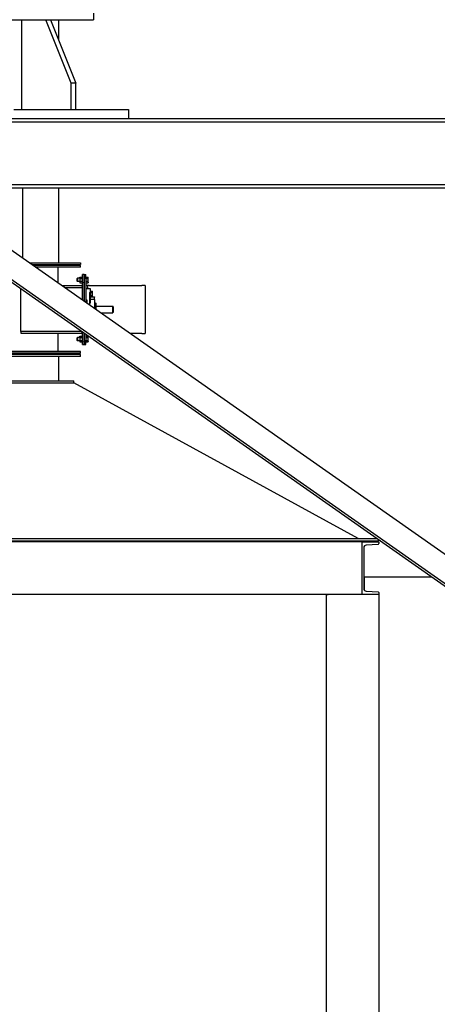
# Model space of a CAD drawing. Header units: inches. Extents: x 36 to 1719, y -84 to 1122.
# Tile 226 of 256: x 818 to 866, y 439 to 551. Entities that reach past the tile are written whole.
import ezdxf

# ---------------------------------------------------------------- set-up
doc = ezdxf.new("R2010")
doc.units = ezdxf.units.IN
doc.header["$LTSCALE"] = 48
doc.header["$MEASUREMENT"] = 0
doc.layers.add('Visible (ANSI)', color=7, linetype='Continuous', lineweight=30)

msp = doc.modelspace()

# ---------------------------------------------------------------- linework, layer by layer
at = {"layer": 'Visible (ANSI)'}
for p, q in [((826.72918, 551.71693), (826.72918, 550.96693)), ((814.74472, 550.96693), (821.81578, 550.96693)), ((818.5071, 550.96693), (818.5071, 540.71693)), ((824.15489, 543.71693), (821.28545, 550.96693)), ((821.81578, 550.96693), (826.72918, 550.96693)), ((821.81578, 550.96693), (824.68522, 543.71693)), ((822.72918, 550.96693), (822.72918, 548.65911)), ((824.68522, 543.71693), (824.15489, 543.71693)), ((824.15489, 540.71693), (824.15489, 543.71693)), ((824.68522, 540.71693), (824.68522, 543.71693)), ((817.61415, 540.71693), (824.68522, 540.71693)), ((824.68522, 540.71693), (830.72918, 540.71693)), ((830.72918, 540.71693), (830.72918, 539.71693)), ((711.01418, 539.71693), (886.94418, 539.71693)), ((711.01418, 539.31693), (886.94418, 539.31693)), ((711.01418, 532.18693), (886.94418, 532.18693)), ((711.01418, 531.78693), (886.94418, 531.78693)), ((818.65566, 523.78693), (818.65566, 531.78693)), ((822.72918, 531.78693), (822.72918, 523.23443)), ((813.74302, 527.23163), (878.64917, 481.71988)), ((812.02067, 524.77532), (876.92682, 479.26356)), ((812.1642, 524.98001), (877.07035, 479.46826)), ((819.4436, 523.23443), (825.22918, 523.23443)), ((819.711, 523.04693), (825.22918, 523.04693)), ((825.22918, 522.92193), (819.88927, 522.92193)), ((825.22918, 522.73443), (820.15667, 522.73443)), ((822.66668, 520.97442), (822.66668, 522.73443)), ((825.22918, 523.23443), (825.22918, 523.04693)), ((825.22918, 522.73443), (825.22918, 522.92193)), ((824.85418, 521.44609), (824.89135, 521.48443)), ((824.85418, 521.14777), (824.85418, 521.44609)), ((824.85418, 521.14777), (824.89135, 521.10943)), ((824.89135, 521.48443), (824.89135, 521.10943)), ((825.15018, 521.48443), (824.89135, 521.48443)), ((825.15018, 521.10943), (824.89135, 521.10943)), ((825.15018, 521.57843), (825.17532, 521.62198)), ((825.15018, 521.57843), (825.15018, 521.54071)), ((825.15018, 521.54071), (825.15018, 521.29693)), ((825.15018, 521.29693), (825.15018, 521.05314)), ((825.15018, 521.05314), (825.15018, 521.01543)), ((825.15018, 521.01543), (825.17532, 520.97188)), ((825.17532, 521.62198), (825.45404, 521.62198)), ((825.17532, 521.45945), (825.45404, 521.45945)), ((825.17532, 521.1344), (825.45404, 521.1344)), ((825.47918, 521.57843), (825.45404, 521.62198)), ((825.47918, 521.01543), (825.45404, 520.97188)), ((825.66668, 521.92193), (825.47918, 521.92193)), ((825.47918, 521.42193), (825.47918, 521.92193)), ((825.47918, 519.00232), (825.47918, 521.42193)), ((825.66668, 521.92193), (825.85418, 521.92193)), ((825.66668, 521.42193), (825.66668, 521.92193)), ((825.66668, 521.92193), (825.66668, 521.42193)), ((825.66668, 521.42193), (825.66668, 518.87084)), ((825.66668, 518.87084), (825.66668, 521.42193)), ((825.85418, 521.42193), (825.85418, 521.92193)), ((825.85418, 521.6214), (826.09708, 521.6214)), ((825.85418, 521.45916), (826.09708, 521.45916)), ((825.85418, 521.42193), (825.85418, 518.73937)), ((825.85418, 521.13469), (826.09708, 521.13469)), ((826.12218, 521.57793), (826.09708, 521.6214)), ((826.12218, 521.01593), (826.09708, 520.97246)), ((826.12218, 521.54028), (826.12218, 521.57793)), ((826.12218, 521.29693), (826.12218, 521.54028)), ((826.12218, 521.05357), (826.12218, 521.29693)), ((826.12218, 521.01593), (826.12218, 521.05357)), ((818.44319, 515.42193), (818.44319, 520.27189)), ((825.29168, 520.60943), (823.18722, 520.60943)), ((823.45462, 520.42193), (825.29168, 520.42193)), ((825.17532, 520.97188), (825.45404, 520.97188)), ((825.29168, 520.42193), (825.47918, 520.42193)), ((825.85418, 520.97246), (826.09708, 520.97246)), ((826.04168, 520.67193), (825.85418, 520.67193)), ((825.85418, 520.32818), (826.35418, 520.32818)), ((826.04168, 520.67193), (826.04168, 520.32818)), ((826.22918, 520.67193), (826.04168, 520.67193)), ((826.22918, 520.67193), (832.22918, 520.67193)), ((826.35418, 520.32818), (826.35418, 519.88598)), ((826.37919, 519.94068), (826.35418, 519.94068)), ((826.37919, 519.84993), (826.37919, 520.01231)), ((826.37919, 520.01231), (826.56344, 520.01231)), ((826.58856, 519.9688), (826.56344, 520.01231)), ((826.58856, 519.93112), (826.58856, 519.9688)), ((826.58856, 519.68755), (826.58856, 519.93112)), ((832.60418, 520.67193), (832.22918, 520.67193)), ((832.60418, 520.67193), (832.60418, 515.17193)), ((825.85418, 519.0077), (825.95418, 519.0077)), ((825.85418, 518.8593), (825.95418, 518.8593)), ((825.95418, 519.0077), (825.95418, 518.66925)), ((826.30418, 518.42383), (826.30418, 519.85189)), ((826.30418, 519.85189), (826.35418, 519.85189)), ((826.35418, 519.85189), (826.35418, 519.88598)), ((826.35418, 519.85189), (826.35418, 518.64171)), ((826.37919, 519.43443), (826.35418, 519.43443)), ((826.35418, 519.35591), (826.82293, 519.35591)), ((826.35418, 519.10943), (826.77293, 519.10943)), ((826.37919, 519.52517), (826.37919, 519.84993)), ((826.37919, 519.84993), (826.56344, 519.84993)), ((826.37919, 519.52517), (826.56344, 519.52517)), ((826.37919, 519.36279), (826.37919, 519.52517)), ((826.37919, 519.36279), (826.56344, 519.36279)), ((826.58856, 519.4063), (826.56344, 519.36279)), ((826.58856, 519.44398), (826.58856, 519.68755)), ((826.58856, 519.4063), (826.58856, 519.44398)), ((826.82293, 519.35591), (826.82293, 519.32662)), ((826.82293, 519.05943), (826.82293, 519.32662)), ((826.82293, 519.05943), (826.82293, 518.06009)), ((826.30418, 518.64171), (826.35418, 518.64171)), ((826.97918, 518.65618), (826.97918, 517.95053)), ((826.97918, 518.29693), (828.91668, 518.29693)), ((828.97918, 518.23443), (828.91668, 518.29693)), ((828.91668, 517.54693), (828.91668, 518.29693)), ((828.97918, 518.23443), (828.97918, 517.60943)), ((827.55477, 517.54693), (828.91668, 517.54693)), ((828.97918, 517.60943), (828.91668, 517.54693)), ((825.29168, 515.42193), (818.44319, 515.42193)), ((818.44319, 515.42193), (818.44319, 515.23443)), ((825.29168, 515.42193), (825.35991, 515.42193)), ((818.44319, 515.23443), (825.29168, 515.23443)), ((822.66668, 513.10943), (822.66668, 515.23443)), ((824.85418, 514.69609), (824.89135, 514.73443)), ((824.85418, 514.39777), (824.85418, 514.69609)), ((824.85418, 514.39777), (824.89135, 514.35943)), ((824.89135, 514.73443), (824.89135, 514.35943)), ((825.15018, 514.73443), (824.89135, 514.73443)), ((825.15018, 514.35943), (824.89135, 514.35943)), ((825.15018, 514.82843), (825.17532, 514.87198)), ((825.15018, 514.82843), (825.15018, 514.79071)), ((825.15018, 514.79071), (825.15018, 514.54693)), ((825.15018, 514.54693), (825.15018, 514.30314)), ((825.15018, 514.30314), (825.15018, 514.26543)), ((825.17532, 514.87198), (825.45404, 514.87198)), ((825.17532, 514.70945), (825.45404, 514.70945)), ((825.17532, 514.3844), (825.45404, 514.3844)), ((825.47918, 514.82843), (825.45404, 514.87198)), ((825.47918, 514.42193), (825.47918, 515.3383)), ((825.47918, 513.92193), (825.47918, 514.42193)), ((825.66668, 515.20682), (825.66668, 514.42193)), ((825.66668, 514.42193), (825.66668, 515.20682)), ((825.66668, 513.92193), (825.66668, 514.42193)), ((825.66668, 514.42193), (825.66668, 513.92193)), ((825.85418, 515.07535), (825.85418, 514.42193)), ((825.85418, 514.8714), (826.09708, 514.8714)), ((825.85418, 514.70916), (826.09708, 514.70916)), ((825.85418, 513.92193), (825.85418, 514.42193)), ((825.85418, 514.38469), (826.09708, 514.38469)), ((826.12218, 514.82793), (826.09708, 514.8714)), ((826.12218, 514.79028), (826.12218, 514.82793)), ((826.12218, 514.54693), (826.12218, 514.79028)), ((826.12218, 514.30357), (826.12218, 514.54693)), ((826.12218, 514.26593), (826.12218, 514.30357)), ((832.22918, 515.17193), (830.94186, 515.17193)), ((832.22918, 515.17193), (832.60418, 515.17193)), ((825.15018, 514.26543), (825.17532, 514.22188)), ((825.17532, 514.22188), (825.45404, 514.22188)), ((825.47918, 514.26543), (825.45404, 514.22188)), ((825.47918, 513.92193), (825.66668, 513.92193)), ((825.66668, 513.92193), (825.85418, 513.92193)), ((825.85418, 514.22246), (826.09708, 514.22246)), ((826.12218, 514.26593), (826.09708, 514.22246)), ((825.22918, 513.10943), (772.72918, 513.10943)), ((825.22918, 512.92193), (772.72918, 512.92193)), ((825.22918, 512.79693), (772.72918, 512.79693)), ((825.22918, 512.54693), (772.72918, 512.54693)), ((822.72918, 512.54693), (822.72918, 509.79693)), ((825.22918, 512.92193), (825.22918, 513.10943)), ((825.22918, 512.54693), (825.22918, 512.79693)), ((773.47918, 509.79693), (824.47918, 509.79693)), ((824.47918, 509.54693), (824.47918, 509.79693)), ((773.47918, 509.54693), (824.47918, 509.54693)), ((856.89758, 491.79693), (824.47918, 509.54693)), ((738.70418, 491.54693), (859.25418, 491.54693)), ((738.90588, 491.79693), (859.05248, 491.79693)), ((857.35418, 491.42193), (740.60418, 491.42193)), ((857.35418, 485.42193), (857.35418, 491.42193)), ((857.35418, 491.42193), (859.27418, 491.42193)), ((857.55418, 490.74598), (857.55418, 486.09787)), ((859.18321, 491.11901), (857.84146, 491.0487)), ((859.25418, 491.54693), (859.25418, 491.6555)), ((859.27418, 491.42193), (859.27418, 491.21488)), ((857.55418, 487.42193), (857.60418, 487.42193)), ((857.60418, 487.42193), (865.29184, 487.42193)), ((857.60418, 487.42193), (857.60418, 485.9311)), ((857.60418, 487.28743), (857.55418, 487.28743)), ((857.35418, 485.42193), (740.60418, 485.42193)), ((853.27418, 485.42193), (853.27418, 416.10943)), ((853.27418, 485.42193), (853.48123, 485.42193)), ((859.27418, 485.42193), (857.35418, 485.42193)), ((857.84146, 485.79515), (859.18321, 485.72484)), ((859.27418, 485.62897), (859.27418, 485.42193)), ((859.27418, 485.42193), (859.27418, 416.10943))]:
    msp.add_line(p, q, dxfattribs=at)
for centre, radius, start, end in [((825.29168, 520.79693), 0.1875, 270, 0), ((825.29168, 520.79693), 0.375, 270, 300), ((826.77293, 519.05943), 0.05, 0, 90), ((826.97918, 518.84368), 0.1875, 213.5573098, 270), ((825.29168, 515.04693), 0.375, 77.5588049, 90), ((825.29168, 515.04693), 0.1875, 0, 90), ((857.85732, 490.74598), 0.30314, 92.9995555, 180), ((859.17818, 491.21488), 0.096, 272.9995555, 0), ((857.85732, 486.09787), 0.30314, 180, 267.0004445), ((859.17818, 485.62897), 0.096, 0, 87.0004445)]:
    msp.add_arc(centre, radius, start, end, dxfattribs=at)
for points in [[(825.17532, 521.62198), (825.15018, 521.57843), (825.15018, 521.54071)], [(825.15018, 521.54071), (825.15018, 521.503), (825.17532, 521.45945)], [(825.17532, 521.45945), (825.15018, 521.37236), (825.15018, 521.29693)], [(825.15018, 521.29693), (825.15018, 521.2215), (825.17532, 521.1344)], [(825.17532, 521.1344), (825.15018, 521.09086), (825.15018, 521.05314)], [(825.15018, 521.05314), (825.15018, 521.01543), (825.17532, 520.97188)], [(825.47918, 521.54071), (825.47918, 521.57843), (825.45404, 521.62198)], [(825.45404, 521.45945), (825.47918, 521.503), (825.47918, 521.54071)], [(825.47918, 521.29693), (825.47918, 521.37236), (825.45404, 521.45945)], [(825.45404, 521.1344), (825.47918, 521.2215), (825.47918, 521.29693)], [(825.47918, 521.05314), (825.47918, 521.09086), (825.45404, 521.1344)], [(825.45404, 520.97188), (825.47918, 521.01543), (825.47918, 521.05314)], [(826.12218, 521.54028), (826.12218, 521.57793), (826.09708, 521.6214)], [(826.09708, 521.45916), (826.12218, 521.50263), (826.12218, 521.54028)], [(826.12218, 521.29693), (826.12218, 521.37222), (826.09708, 521.45916)], [(826.09708, 521.13469), (826.12218, 521.22163), (826.12218, 521.29693)], [(826.12218, 521.05357), (826.12218, 521.09122), (826.09708, 521.13469)], [(826.09708, 520.97246), (826.12218, 521.01593), (826.12218, 521.05357)], [(826.58856, 519.93112), (826.58856, 519.9688), (826.56344, 520.01231)], [(826.56344, 519.84993), (826.58856, 519.89344), (826.58856, 519.93112)], [(826.58856, 519.68755), (826.58856, 519.76291), (826.56344, 519.84993)], [(826.56344, 519.52517), (826.58856, 519.61219), (826.58856, 519.68755)], [(826.58856, 519.44398), (826.58856, 519.48166), (826.56344, 519.52517)], [(826.56344, 519.36279), (826.58856, 519.4063), (826.58856, 519.44398)], [(825.17532, 514.87198), (825.15018, 514.82843), (825.15018, 514.79071)], [(825.15018, 514.79071), (825.15018, 514.753), (825.17532, 514.70945)], [(825.17532, 514.70945), (825.15018, 514.62236), (825.15018, 514.54693)], [(825.15018, 514.54693), (825.15018, 514.4715), (825.17532, 514.3844)], [(825.17532, 514.3844), (825.15018, 514.34086), (825.15018, 514.30314)], [(825.15018, 514.30314), (825.15018, 514.26543), (825.17532, 514.22188)], [(825.47918, 514.79071), (825.47918, 514.82843), (825.45404, 514.87198)], [(825.45404, 514.70945), (825.47918, 514.753), (825.47918, 514.79071)], [(825.47918, 514.54693), (825.47918, 514.62236), (825.45404, 514.70945)], [(825.45404, 514.3844), (825.47918, 514.4715), (825.47918, 514.54693)], [(825.47918, 514.30314), (825.47918, 514.34086), (825.45404, 514.3844)], [(825.45404, 514.22188), (825.47918, 514.26543), (825.47918, 514.30314)], [(826.12218, 514.79028), (826.12218, 514.82793), (826.09708, 514.8714)], [(826.09708, 514.70916), (826.12218, 514.75263), (826.12218, 514.79028)], [(826.12218, 514.54693), (826.12218, 514.62222), (826.09708, 514.70916)], [(826.09708, 514.38469), (826.12218, 514.47163), (826.12218, 514.54693)], [(826.12218, 514.30357), (826.12218, 514.34122), (826.09708, 514.38469)], [(826.09708, 514.22246), (826.12218, 514.26593), (826.12218, 514.30357)]]:
    msp.add_rational_spline(points, [1, 1.0379548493, 1], degree=2, dxfattribs=at)

doc.saveas('drawing.dxf')
